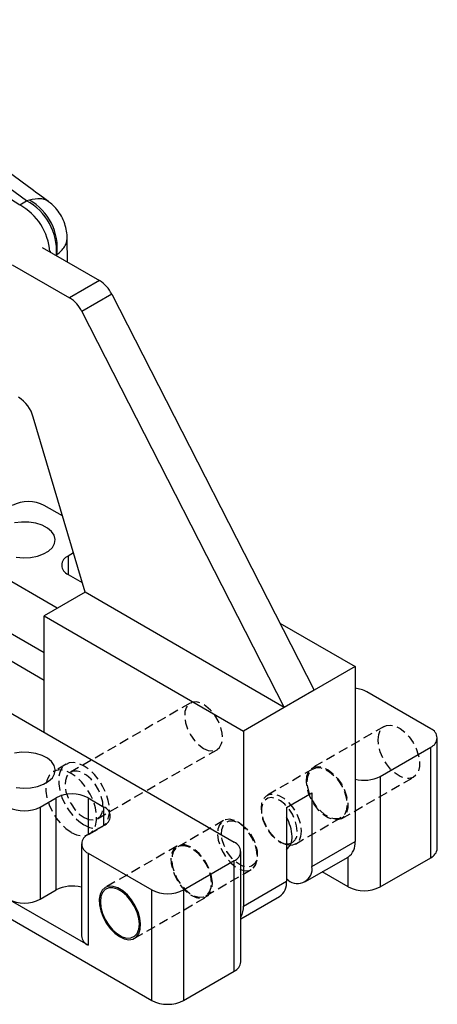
# Model space of a CAD drawing. Extents: x 30 to 391, y 7 to 282.
# Tile 30 of 30: x 336 to 391, y 134 to 265. Entities that reach past the tile are written whole.
import ezdxf

# ---------------------------------------------------------------- set-up
doc = ezdxf.new("R2010")
doc.units = 0
doc.linetypes.add('HIDDEN', pattern=[1.905, 1.27, -0.635])
doc.layers.get('0').update_dxf_attribs({"linetype": 'CONTINUOUS'})

msp = doc.modelspace()

# ---------------------------------------------------------------- linework, layer by layer
at = {"color": 7, "linetype": 'CONTINUOUS'}
for p, q in [((336.7653, 240.5359), (304.0941, 264.6318)), ((299.8837, 263.3215), (335.8563, 239.9975)), ((335.8584, 239.9988), (336.7653, 240.5359)), ((337.1427, 240.6539), (336.7653, 240.5359)), ((342.2047, 232.4098), (342.1919, 235.558)), ((338.8524, 234.3451), (346.4818, 229.9407)), ((340.8084, 233.3842), (340.7465, 233.3506)), ((334.8749, 232.0489), (342.5043, 227.6445)), ((346.4818, 229.9407), (342.5043, 227.6445)), ((348.1071, 228.1269), (344.1297, 225.8308)), ((348.1071, 228.1269), (375.0484, 175.4804)), ((344.1297, 225.8308), (371.071, 173.1842)), ((344.5545, 188.4919), (337.6707, 211.7706)), ((341.5532, 198.6412), (339.1186, 200.0467)), ((343.0085, 193.72), (342.3006, 193.3113)), ((340.8665, 186.3629), (330.7924, 192.1785)), ((342.3006, 190.8621), (344.1733, 189.781)), ((339.1186, 180.4529), (326.921, 187.4944)), ((344.5545, 188.4919), (339.1186, 185.3538)), ((371.071, 173.1842), (344.5545, 188.4919)), ((339.1186, 185.3538), (365.6351, 170.0461)), ((339.1186, 169.86), (339.1186, 185.3538)), ((315.625, 183.4225), (364.4153, 155.2565)), ((370.4901, 184.388), (380.4843, 178.6184)), ((339.1186, 176.779), (328.0114, 183.1911)), ((274.9486, 179.532), (353.4375, 134.2214)), ((380.4843, 178.6184), (375.0484, 175.4804)), ((380.4843, 178.6184), (380.4843, 155.347)), ((375.0484, 175.4804), (371.071, 173.1842)), ((390.5606, 170.3498), (382.0753, 175.2483)), ((371.071, 173.1842), (365.6351, 170.0461)), ((365.6351, 170.0461), (365.6351, 146.7747)), ((391.4393, 154.4275), (391.4393, 169.1252)), ((383.8254, 164.0124), (390.5606, 167.9006)), ((390.5606, 153.2029), (390.5606, 167.9006)), ((383.8254, 164.0124), (383.8254, 149.3147)), ((338.5882, 159.9406), (340.7096, 161.1652)), ((340.7096, 148.9171), (340.7096, 161.1652)), ((344.9522, 161.1652), (347.0735, 159.9406)), ((371.3626, 159.8797), (374.7568, 161.8391)), ((374.7568, 161.8391), (374.7568, 152.0406)), ((338.5882, 159.9406), (338.5882, 147.6925)), ((371.3626, 159.8797), (371.3626, 150.0812)), ((347.0735, 157.4914), (344.9522, 156.2668)), ((344.0735, 155.0422), (344.0735, 142.7941)), ((374.7568, 152.0406), (380.4843, 155.347)), ((344.9522, 153.8176), (353.4375, 148.9191)), ((344.9522, 153.8176), (344.9522, 141.5694)), ((365.294, 139.3341), (365.294, 154.0319)), ((373.8246, 149.9803), (379.5522, 153.2867)), ((383.8254, 149.3147), (390.5606, 153.2029)), ((357.6801, 148.9191), (364.4153, 152.8072)), ((364.4153, 138.1095), (364.4153, 152.8072)), ((379.5828, 149.3147), (376.1272, 151.3095)), ((365.6351, 146.7747), (371.3626, 150.0812)), ((371.5748, 150.2031), (371.3626, 150.3255)), ((338.5882, 147.6925), (340.7096, 148.9171)), ((353.4375, 134.2214), (353.4375, 148.9191)), ((357.6801, 148.9191), (357.6801, 134.2214)), ((365.294, 145.0557), (370.4305, 148.0209)), ((344.9522, 141.5694), (334.3456, 147.6925)), ((357.6801, 134.2214), (364.4153, 138.1095))]:
    msp.add_line(p, q, dxfattribs=at)
at = {"color": 8, "linetype": 'CONTINUOUS'}
for p, q in [((340.7465, 233.3506), (340.6618, 233.3005)), ((340.8091, 233.2154), (340.8084, 233.3842)), ((342.3006, 193.3113), (342.3006, 190.8621)), ((344.9522, 161.1652), (344.9522, 156.2668)), ((347.0735, 157.4914), (347.0735, 159.9406)), ((379.5828, 149.3147), (379.5828, 153.3049))]:
    msp.add_line(p, q, dxfattribs=at)
at = {"color": 7, "linetype": 'HIDDEN'}
for p, q in [((358.546, 173.7485), (342.6361, 164.5639)), ((384.3681, 170.665), (374.8222, 165.1542)), ((346.2077, 158.3771), (362.1176, 167.5617)), ((342.0221, 165.6275), (340.325, 164.6478)), ((374.8972, 165.0243), (368.7984, 161.5036)), ((378.7219, 158.399), (388.2678, 163.9098)), ((368.0216, 159.7866), (368.0216, 159.4805)), ((372.5481, 155.0082), (378.6469, 158.529)), ((345.1246, 156.3338), (346.8217, 157.3134)), ((362.9647, 158.1359), (356.8659, 154.6151)), ((365.1051, 157.7969), (364.84, 157.95)), ((356.7909, 154.745), (347.245, 149.2343)), ((370.4077, 155.3472), (370.6728, 155.1941)), ((367.4912, 153.3574), (367.4912, 153.6636)), ((360.6156, 148.1197), (366.7144, 151.6405)), ((351.1447, 142.4791), (360.6906, 147.9898))]:
    msp.add_line(p, q, dxfattribs=at)
at = {"color": 7, "linetype": 'CONTINUOUS', "flags": 128}
for points in [[(335.3993, 193.1542), (336.3469, 193.0741), (337.3011, 193.1222), (338.2102, 193.2962), (339.0254, 193.5864), (339.7026, 193.9774), (340.2054, 194.448), (340.5067, 194.9728), (340.5902, 195.5236), (340.4514, 196.0707), (340.0978, 196.5845), (339.5484, 197.0375), (338.8329, 197.405), (337.9899, 197.6674), (337.0648, 197.8105), (336.1074, 197.8266), (335.1694, 197.7148)], [(335.3993, 162.5389), (336.3469, 162.4588), (337.3011, 162.5069), (338.2102, 162.6809), (339.0254, 162.9711), (339.7026, 163.3621), (340.2054, 163.8327), (340.5067, 164.3575), (340.5902, 164.9083), (340.4514, 165.4554), (340.0978, 165.9692), (339.5484, 166.4221), (338.8329, 166.7897), (337.9899, 167.0521), (337.0648, 167.1952), (336.1074, 167.2113), (335.1694, 167.0995)], [(371.3626, 155.026), (371.6868, 155.0378), (371.9632, 155.1147)], [(371.8362, 154.8327), (371.6135, 154.85), (371.3626, 154.9012)], [(351.9505, 144.3892), (351.8516, 145.1768), (351.6095, 146.0011), (351.2372, 146.8176), (350.7548, 147.5823), (350.1882, 148.2539), (349.5682, 148.7963), (348.928, 149.1803), (348.3022, 149.3851), (347.7245, 149.3996), (347.2261, 149.2232), (346.8339, 148.8652), (346.5689, 148.3451), (346.4454, 147.6908), (346.4702, 146.9377), (346.6419, 146.1262), (346.9512, 145.3003), (347.3815, 144.5043), (347.9095, 143.7812), (348.5068, 143.1701), (349.1412, 142.7037), (349.7785, 142.4074), (350.3844, 142.297), (350.9261, 142.3785), (351.3744, 142.6475), (351.7053, 143.0895), (351.9008, 143.6807), (351.9505, 144.3892)], [(351.7935, 144.3565), (351.718, 145.1183), (351.4958, 145.9229), (351.1399, 146.7237), (350.671, 147.4741), (350.1163, 148.1305), (349.5081, 148.6548), (348.8816, 149.0164), (348.2734, 149.1944), (347.7187, 149.1785), (347.2498, 148.9694), (346.8939, 148.5795), (346.6717, 148.0314), (346.5962, 147.3568), (346.6717, 146.5951), (346.8939, 145.7905), (347.2498, 144.9897), (347.7187, 144.2393), (348.2734, 143.5829), (348.8816, 143.0586), (349.5081, 142.6969), (350.1163, 142.5189), (350.671, 142.5349), (351.1399, 142.7439), (351.4958, 143.1338), (351.718, 143.682), (351.7935, 144.3565)]]:
    msp.add_lwpolyline(points, dxfattribs=at)
at = {"color": 7, "linetype": 'HIDDEN', "flags": 128}
for points in [[(360.3318, 167.7385), (360.9599, 167.4675), (361.5485, 167.3968), (362.0607, 167.5309), (362.4643, 167.8612), (362.7339, 168.3671), (362.8525, 169.0168), (362.8127, 169.7694), (362.6171, 170.5776), (362.2779, 171.3907), (361.8163, 172.1576), (361.2615, 172.8301), (360.6483, 173.3659), (360.0152, 173.7314), (359.402, 173.9036), (358.8472, 173.8717), (358.3857, 173.6376), (358.0465, 173.2162), (357.8508, 172.6338), (357.8111, 171.9271), (357.9297, 171.1405), (358.1993, 170.3234), (358.6028, 169.5271), (359.115, 168.8017), (359.7037, 168.1927), (360.3318, 167.7385)], [(383.5602, 168.8794), (383.6346, 169.5709), (383.8536, 170.1393), (384.2054, 170.5539), (384.6712, 170.7924), (385.2257, 170.842), (385.8391, 170.7), (386.4783, 170.3739), (387.1089, 169.8815), (387.6968, 169.2493), (388.2104, 168.5112), (388.622, 167.7072), (388.9094, 166.8806), (389.057, 166.0759), (389.057, 165.3365), (388.9094, 164.7022), (388.622, 164.2074), (388.2104, 163.8786), (387.6968, 163.7335), (387.1089, 163.7801), (386.4783, 164.0157), (385.8391, 164.4277), (385.2257, 164.9939), (384.6712, 165.6837), (384.2054, 166.46), (383.8536, 167.2808), (383.6346, 168.1021), (383.5602, 168.8794)], [(344.4219, 157.5511), (345.1276, 157.2294), (345.8024, 157.093), (346.4169, 157.1479), (346.9442, 157.3918), (347.3613, 157.8139), (347.6499, 158.3958), (347.7974, 159.1121), (347.7974, 159.9315), (347.6499, 160.8182), (347.3613, 161.7333), (346.9442, 162.637), (346.4169, 163.4896), (345.8024, 164.2541), (345.1276, 164.8968), (344.4219, 165.3899), (343.7162, 165.7116), (343.0414, 165.848), (342.4269, 165.793), (341.8996, 165.5492), (341.4825, 165.1271), (341.1939, 164.5451), (341.0464, 163.8288), (341.0464, 163.0094), (341.1939, 162.1228), (341.4825, 161.2077), (341.8996, 160.304), (342.4269, 159.4513), (343.0414, 158.6869), (343.7162, 158.0441), (344.4219, 157.5511)], [(374.0143, 163.3686), (374.0886, 164.0601), (374.3076, 164.6285), (374.6595, 165.0431), (375.1252, 165.2817), (375.6797, 165.3313), (376.2931, 165.1892), (376.9324, 164.8632), (377.5629, 164.3708), (378.1509, 163.7385), (378.6645, 163.0005), (379.076, 162.1965), (379.3634, 161.3698), (379.5111, 160.5651), (379.5111, 159.8257), (379.3634, 159.1915), (379.076, 158.6966), (378.6645, 158.3678), (378.1509, 158.2228), (377.5629, 158.2693), (376.9324, 158.5049), (376.2931, 158.917), (375.6797, 159.4831), (375.1252, 160.1729), (374.6595, 160.9492), (374.3076, 161.7701), (374.0886, 162.5913), (374.0143, 163.3686)], [(374.1204, 163.3074), (374.1974, 163.9957), (374.4241, 164.5551), (374.7872, 164.9529), (375.2657, 165.1662), (375.8317, 165.1825), (376.4524, 165.0008), (377.0916, 164.6318), (377.7123, 164.0969), (378.2783, 163.4271), (378.7568, 162.6613), (379.1199, 161.8442), (379.3466, 161.0231), (379.4237, 160.2459), (379.3466, 159.5576), (379.1199, 158.9982), (378.7568, 158.6003), (378.2783, 158.3871), (377.7123, 158.3708), (377.0916, 158.5524), (376.4524, 158.9214), (375.8317, 159.4564), (375.2657, 160.1262), (374.7872, 160.8919), (374.4241, 161.7091), (374.1974, 162.5301), (374.1204, 163.3074)], [(342.7248, 156.5714), (343.4305, 156.2497), (344.1053, 156.1133), (344.7198, 156.1682), (345.2471, 156.4121), (345.6642, 156.8342), (345.9528, 157.4162), (346.1003, 158.1325), (346.1003, 158.9518), (345.9528, 159.8385), (345.6642, 160.7536), (345.2471, 161.6573), (344.7198, 162.51), (344.1053, 163.2744), (343.4305, 163.9172), (342.7248, 164.4102), (342.0191, 164.7319), (341.3443, 164.8683), (340.7298, 164.8133), (340.2025, 164.5695), (339.7854, 164.1474), (339.4968, 163.5654), (339.3493, 162.8491), (339.3493, 162.0297), (339.4968, 161.1431), (339.7854, 160.228), (340.2025, 159.3243), (340.7298, 158.4716), (341.3443, 157.7072), (342.0191, 157.0644), (342.7248, 156.5714)], [(344.4219, 158.5539), (345.05, 158.2829), (345.6386, 158.2122), (346.1508, 158.3463), (346.5544, 158.6766), (346.824, 159.1825), (346.9426, 159.8322), (346.9028, 160.5848), (346.7072, 161.393), (346.368, 162.2061), (345.9064, 162.973), (345.3516, 163.6455), (344.7384, 164.1813), (344.1053, 164.5468), (343.4921, 164.719), (342.9373, 164.6871), (342.4758, 164.453), (342.1366, 164.0316), (341.9409, 163.4492), (341.9012, 162.7425), (342.0198, 161.9559), (342.2894, 161.1388), (342.6929, 160.3425), (343.2051, 159.6171), (343.7938, 159.0081), (344.4219, 158.5539)], [(371.3626, 154.9012), (370.9928, 155.0317), (370.3536, 155.4007), (369.7329, 155.9356), (369.1669, 156.6054), (368.6884, 157.3712), (368.3253, 158.1883), (368.0986, 159.0094), (368.0216, 159.7866), (368.0986, 160.4749), (368.3253, 161.0343), (368.6884, 161.4322), (369.1669, 161.6454), (369.7329, 161.6617), (370.3536, 161.4801), (370.9928, 161.1111), (371.6135, 160.5761), (372.1795, 159.9063), (372.658, 159.1406), (373.0211, 158.3234), (373.2478, 157.5024), (373.3249, 156.7251), (373.3249, 156.7251)], [(372.7945, 156.7251), (372.7196, 157.4537), (372.4993, 158.2231), (372.1477, 158.985), (371.6868, 159.6914), (371.1455, 160.298), (370.5579, 160.7667), (369.9609, 161.068), (369.3919, 161.1829), (368.8868, 161.1044), (368.4773, 160.8372), (368.1892, 160.3982), (368.0404, 159.815), (368.0404, 159.1242), (368.1892, 158.3693), (368.4773, 157.5975), (368.8868, 156.8576), (369.3919, 156.1958), (369.9609, 155.6539), (370.5579, 155.2659), (371.1455, 155.0561), (371.3626, 155.026)], [(362.1899, 156.2992), (362.2915, 155.5118), (362.5411, 154.6881), (362.9244, 153.8761), (363.4189, 153.1229), (363.996, 152.4722), (364.6221, 151.962), (365.2609, 151.6218), (365.8752, 151.4715), (366.4293, 151.5197), (366.891, 151.7637), (367.2335, 152.1893), (367.4368, 152.7717), (367.4892, 153.4771), (367.3877, 154.2646), (367.138, 155.0882), (366.7548, 155.9003), (366.2603, 156.6535), (365.6832, 157.3041), (365.057, 157.8144), (364.4183, 158.1545), (363.804, 158.3049), (363.2499, 158.2566), (362.7882, 158.0127), (362.4457, 157.5871), (362.2423, 157.0047), (362.1899, 156.2992)], [(362.7201, 156.3112), (362.772, 156.9694), (362.9705, 157.5065), (363.3031, 157.8886), (363.7489, 158.0919), (364.2799, 158.1034), (364.8628, 157.9226), (365.4608, 157.5607), (366.0365, 157.0405), (366.5536, 156.3947), (366.9797, 155.6638), (367.288, 154.8939), (367.4591, 154.1332), (367.4822, 153.4295), (367.356, 152.8271), (367.0883, 152.3639), (366.696, 152.0689), (366.2037, 151.9606), (365.6424, 152.0459), (365.0472, 152.3194), (364.4557, 152.764), (363.905, 153.3516), (363.4296, 154.0454), (363.0595, 154.8018), (362.818, 155.5732), (362.7201, 156.3112)], [(373.3249, 156.7251), (373.2478, 156.0368), (373.0211, 155.4775), (372.658, 155.0796), (372.1795, 154.8663), (371.8362, 154.8327)], [(361.4964, 149.8999), (361.3975, 150.6876), (361.1554, 151.5118), (360.7831, 152.3283), (360.3007, 153.093), (359.7342, 153.7647), (359.1141, 154.3071), (358.474, 154.691), (357.8482, 154.8958), (357.2705, 154.9104), (356.7721, 154.7339), (356.3798, 154.376), (356.1148, 153.8559), (355.9914, 153.2016), (356.0162, 152.4484), (356.1878, 151.637), (356.4972, 150.811), (356.9274, 150.0151), (357.4554, 149.292), (358.0528, 148.6808), (358.6872, 148.2145), (359.3245, 147.9181), (359.9303, 147.8077), (360.472, 147.8892), (360.9204, 148.1582), (361.2512, 148.6002), (361.4468, 149.1914), (361.4964, 149.8999)], [(361.3904, 149.9564), (361.2889, 150.7438), (361.0392, 151.5675), (360.656, 152.3795), (360.1615, 153.1328), (359.5844, 153.7834), (358.9582, 154.2936), (358.3195, 154.6338), (357.7052, 154.7841), (357.1511, 154.7359), (356.6894, 154.4919), (356.3469, 154.0663), (356.1435, 153.4839), (356.0911, 152.7785), (356.1927, 151.991), (356.4423, 151.1674), (356.8256, 150.3553), (357.3201, 149.6021), (357.8972, 148.9515), (358.5233, 148.4412), (359.1621, 148.1011), (359.7764, 147.9507), (360.3305, 147.999), (360.7922, 148.243), (361.1347, 148.6685), (361.338, 149.251), (361.3904, 149.9564)]]:
    msp.add_lwpolyline(points, dxfattribs=at)
at = {"color": 7, "linetype": 'CONTINUOUS'}
for centre, radius, start, end in [((332.2151, 233.2575), 7.6606, 3.700737, 61.620849), ((332.2187, 233.2588), 7.6599, 3.707538, 61.630365), ((333.2087, 233.8697), 7.5557, 356.060323, 61.918733), ((333.5259, 234.2711), 7.3363, 353.056364, 60.461864), ((344.1157, 226.1853), 4.4386, 25.940952, 57.787293), ((340.1382, 223.8891), 4.4386, 25.940952, 57.787293), ((333.172, 210.4905), 4.6773, 15.883146, 57.14927), ((336.9973, 195.9525), 4.6111, 62.609709, 117.390291), ((342.7653, 192.0867), 1.3098, 110.783369, 249.216608), ((380.1026, 171.586), 4.1598, 61.689996, 84.734541), ((390.0958, 169.1252), 1.3098, 290.783522, 69.216478), ((381.6936, 168.1428), 4.648, 254.919803, 297.299918), ((342.8309, 157.0711), 4.6111, 62.609673, 117.390327), ((336.4669, 164.0347), 4.6111, 242.609695, 297.390305), ((346.6087, 158.716), 1.3098, 290.783423, 69.216577), ((366.6072, 155.8071), 5.5021, 2.227152, 30.196784), ((345.417, 155.0422), 1.3098, 110.783346, 249.216562), ((370.2993, 155.8038), 1.8188, 304.45526, 6.856884), ((363.9505, 154.0319), 1.3098, 290.78348, 69.21652), ((378.3564, 155.0688), 2.1461, 303.862597, 7.449596), ((389.9379, 154.5772), 1.5088, 294.374671, 354.305249), ((372.8169, 151.7259), 1.9652, 230.796696, 9.214102), ((342.8418, 144.7861), 4.6488, 74.635825, 117.301081), ((369.2347, 149.8029), 2.1461, 303.862597, 7.449596), ((381.7041, 153.4089), 4.6111, 242.609702, 297.390298), ((355.5588, 153.0132), 4.6111, 242.609723, 297.390277), ((336.4669, 151.7866), 4.6111, 242.609695, 297.390305), ((362.8384, 146.6599), 2.799, 331.318643, 2.351332), ((345.5749, 142.9438), 1.5088, 185.694787, 245.625293), ((363.7926, 139.4838), 1.5088, 294.374674, 354.305228), ((355.5588, 138.3155), 4.6111, 242.609723, 297.390277)]:
    msp.add_arc(centre, radius, start, end, dxfattribs=at)
at = {"color": 7, "linetype": 'HIDDEN'}
msp.add_arc((371.2305, 156.5127), 1.5784, 297.660811, 7.73308, dxfattribs=at)
at = {"color": 7, "linetype": 'CONTINUOUS'}
for centre, major_axis, ratio, start_param, end_param in [((322.1396, 246.7923), (16.6773, -3.0747), 0.49833988, 5.76371885, 5.763938), ((328.2299, 230.9082), (38.1504, 27.2817), 0.09769949, 4.95171067, 4.95462545), ((335.6462, 235.301), (-3.0704, 5.2594), 0.5961499, 4.08394245, 4.11088823)]:
    msp.add_ellipse(centre, major_axis=major_axis, ratio=ratio, start_param=start_param, end_param=end_param, dxfattribs=at)
for points, knots in [([(339.7089, 240.4344), (337.9141, 241.7572), (327.1242, 249.7093), (316.3432, 257.6645), (307.3555, 264.2965)], [0, 0, 0, 0, 0.16633706, 1, 1, 1, 1]), ([(342.1726, 235.554), (342.1766, 235.6284), (342.1986, 236.0369), (342.0769, 236.7817), (341.79, 237.7835), (341.315, 238.7344), (340.6838, 239.569), (340.1367, 240.1281), (339.7817, 240.3664), (339.6991, 240.4219)], [0, 0, 0, 0, 0.03937574, 0.21627145, 0.39478175, 0.59016933, 0.7739609, 0.94742287, 1, 1, 1, 1])]:
    msp.add_open_spline(points, degree=3, knots=knots, dxfattribs=at)
at = {"color": 8, "linetype": 'CONTINUOUS'}
for points, knots in [([(339.6993, 240.4222), (339.5647, 240.5119), (339.2604, 240.7147), (338.4569, 240.8931), (337.6562, 240.7474), (337.1427, 240.6539)], [0, 0, 0, 0, 0.22153242, 0.50073699, 1, 1, 1, 1]), ([(340.8084, 233.3842), (341.1938, 233.7328), (341.7919, 234.2737), (342.1399, 235.0168), (342.164, 235.3829), (342.1752, 235.5539)], [0, 0, 0, 0, 0.49146555, 0.762553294, 1, 1, 1, 1])]:
    msp.add_open_spline(points, degree=3, knots=knots, dxfattribs=at)

doc.saveas('drawing.dxf')
